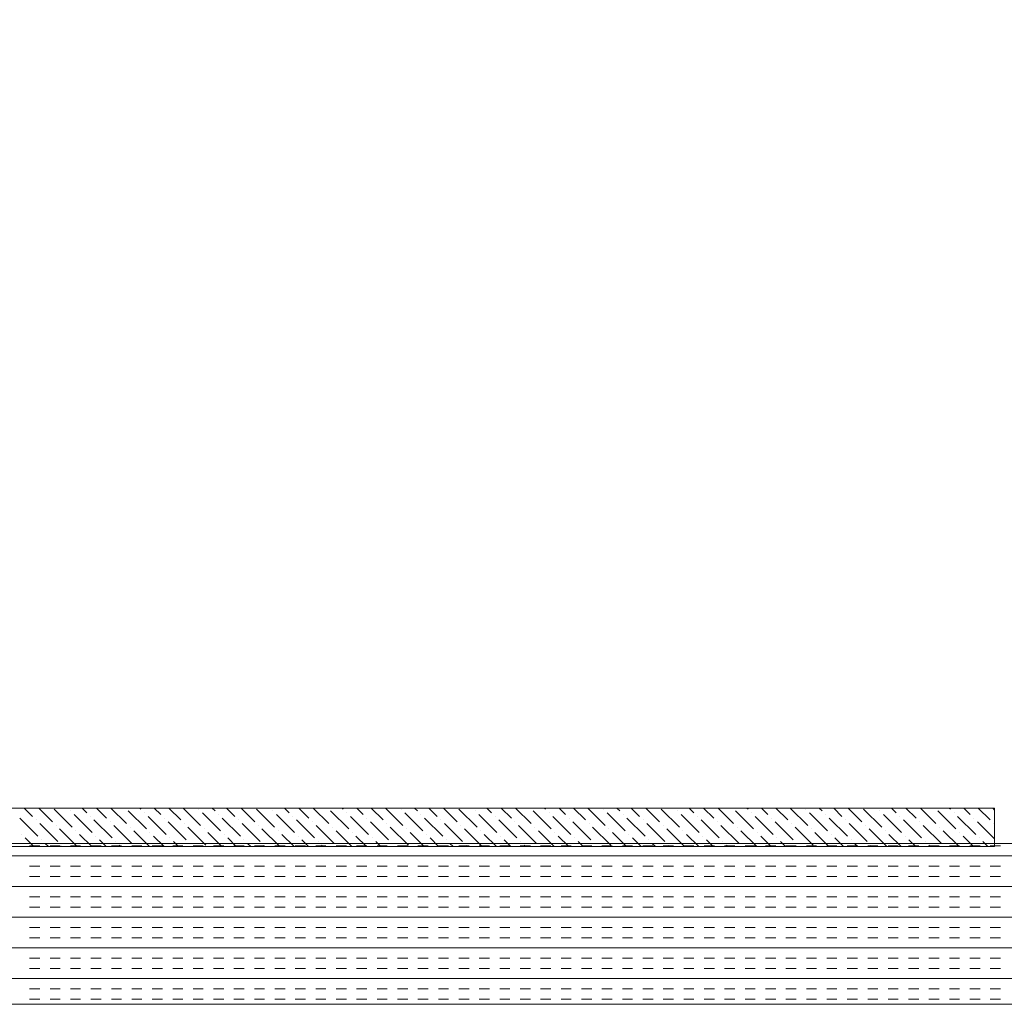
# Model space of a CAD drawing. Extents: x 3940905 to 4145695, y 925352 to 1109797.
# Tile 191 of 256: x 3955269 to 3955575, y 1100280 to 1100586. Entities that reach past the tile are written whole.
import ezdxf

# ---------------------------------------------------------------- set-up
doc = ezdxf.new("R2010")
doc.units = 0
doc.header["$LTSCALE"] = 750
doc.header["$MEASUREMENT"] = 0
doc.layers.add('CKD Equipments', color=252, linetype='CONTINUOUS', lineweight=0)

msp = doc.modelspace()

# ---------------------------------------------------------------- linework, layer by layer
at = {"layer": 'CKD Equipments'}
for p, q in [((3955002.57, 1100341.1), (3955571.57, 1100341.1)), ((3955571.57, 1100341.1), (3955571.57, 1100329.1)), ((3955587.57, 1100330.1), (3954987.57, 1100330.1)), ((3955571.57, 1100329.1), (3955002.57, 1100329.1)), ((3954987.57, 1100280.1), (3955587.57, 1100280.1))]:
    msp.add_line(p, q, dxfattribs=at)
at = {"layer": 'CKD Equipments', "color": 55, "linetype": 'Continuous'}
for p, q in [((3955270.12, 1100341.1), (3955272.7, 1100338.52)), ((3955274.61, 1100341.1), (3955278.88, 1100336.84)), ((3955279.44, 1100340.77), (3955285.05, 1100335.15)), ((3955284.49, 1100340.21), (3955284.49, 1100340.21)), ((3955288.08, 1100341.1), (3955289.54, 1100339.64)), ((3955292.57, 1100341.1), (3955295.71, 1100337.96)), ((3955297.06, 1100341.1), (3955301.89, 1100336.28)), ((3955302.45, 1100340.21), (3955308.06, 1100334.59)), ((3955306.04, 1100341.1), (3955306.38, 1100340.77)), ((3955307.5, 1100339.64), (3955307.5, 1100339.64)), ((3955310.53, 1100341.1), (3955312.55, 1100339.08)), ((3955315.02, 1100341.1), (3955318.73, 1100337.4)), ((3955319.51, 1100341.1), (3955324.9, 1100335.72)), ((3955324.34, 1100340.77), (3955324.34, 1100340.77)), ((3955325.46, 1100339.64), (3955331.07, 1100334.03)), ((3955328.49, 1100341.1), (3955329.39, 1100340.21)), ((3955332.98, 1100341.1), (3955335.56, 1100338.52)), ((3955337.47, 1100341.1), (3955341.74, 1100336.84)), ((3955342.3, 1100340.77), (3955347.91, 1100335.15)), ((3955347.35, 1100340.21), (3955347.35, 1100340.21)), ((3955350.94, 1100341.1), (3955352.4, 1100339.64)), ((3955355.43, 1100341.1), (3955358.58, 1100337.96)), ((3955359.92, 1100341.1), (3955364.75, 1100336.28)), ((3955365.31, 1100340.21), (3955370.92, 1100334.59)), ((3955368.9, 1100341.1), (3955369.24, 1100340.77)), ((3955370.36, 1100339.64), (3955370.36, 1100339.64)), ((3955373.39, 1100341.1), (3955375.41, 1100339.08)), ((3955377.88, 1100341.1), (3955381.59, 1100337.4)), ((3955382.37, 1100341.1), (3955387.76, 1100335.72)), ((3955387.2, 1100340.77), (3955387.2, 1100340.77)), ((3955388.32, 1100339.64), (3955393.94, 1100334.03)), ((3955391.35, 1100341.1), (3955392.25, 1100340.21)), ((3955395.84, 1100341.1), (3955398.43, 1100338.52)), ((3955400.33, 1100341.1), (3955404.6, 1100336.84)), ((3955405.16, 1100340.77), (3955410.77, 1100335.15)), ((3955410.21, 1100340.21), (3955410.21, 1100340.21)), ((3955413.8, 1100341.1), (3955415.26, 1100339.64)), ((3955418.29, 1100341.1), (3955421.44, 1100337.96)), ((3955422.78, 1100341.1), (3955427.61, 1100336.28)), ((3955428.17, 1100340.21), (3955433.79, 1100334.59)), ((3955431.76, 1100341.1), (3955432.1, 1100340.77)), ((3955433.22, 1100339.64), (3955433.22, 1100339.64)), ((3955436.25, 1100341.1), (3955438.28, 1100339.08)), ((3955440.74, 1100341.1), (3955444.45, 1100337.4)), ((3955445.23, 1100341.1), (3955450.62, 1100335.72)), ((3955450.06, 1100340.77), (3955450.06, 1100340.77)), ((3955451.18, 1100339.64), (3955456.8, 1100334.03)), ((3955454.21, 1100341.1), (3955455.11, 1100340.21)), ((3955458.7, 1100341.1), (3955461.29, 1100338.52)), ((3955463.2, 1100341.1), (3955467.46, 1100336.84)), ((3955468.02, 1100340.77), (3955473.64, 1100335.15)), ((3955473.07, 1100340.21), (3955473.07, 1100340.21)), ((3955476.67, 1100341.1), (3955478.13, 1100339.64)), ((3955481.16, 1100341.1), (3955484.3, 1100337.96)), ((3955485.65, 1100341.1), (3955490.47, 1100336.28)), ((3955491.03, 1100340.21), (3955496.65, 1100334.59)), ((3955494.63, 1100341.1), (3955494.96, 1100340.77)), ((3955496.09, 1100339.64), (3955496.09, 1100339.64)), ((3955499.12, 1100341.1), (3955501.14, 1100339.08)), ((3955503.61, 1100341.1), (3955507.31, 1100337.4)), ((3955508.1, 1100341.1), (3955513.49, 1100335.72)), ((3955512.92, 1100340.77), (3955512.92, 1100340.77)), ((3955514.05, 1100339.64), (3955519.66, 1100334.03)), ((3955517.08, 1100341.1), (3955517.98, 1100340.21)), ((3955521.57, 1100341.1), (3955524.15, 1100338.52)), ((3955526.06, 1100341.1), (3955530.32, 1100336.84)), ((3955530.88, 1100340.77), (3955536.5, 1100335.15)), ((3955535.94, 1100340.21), (3955535.94, 1100340.21)), ((3955539.53, 1100341.1), (3955540.99, 1100339.64)), ((3955544.02, 1100341.1), (3955547.16, 1100337.96)), ((3955548.51, 1100341.1), (3955553.34, 1100336.28)), ((3955553.9, 1100340.21), (3955559.51, 1100334.59)), ((3955557.49, 1100341.1), (3955557.83, 1100340.77)), ((3955558.95, 1100339.64), (3955558.95, 1100339.64)), ((3955561.98, 1100341.1), (3955564, 1100339.08)), ((3955566.47, 1100341.1), (3955570.17, 1100337.4)), ((3955570.96, 1100341.1), (3955571.57, 1100340.49)), ((3955268.77, 1100337.96), (3955274.39, 1100332.35)), ((3955273.82, 1100337.4), (3955273.82, 1100337.4)), ((3955274.95, 1100336.28), (3955280.56, 1100330.66)), ((3955285.61, 1100339.08), (3955291.22, 1100333.47)), ((3955290.66, 1100338.52), (3955290.66, 1100338.52)), ((3955291.79, 1100337.4), (3955297.4, 1100331.79)), ((3955296.84, 1100336.84), (3955296.84, 1100336.84)), ((3955308.62, 1100338.52), (3955314.24, 1100332.91)), ((3955313.67, 1100337.96), (3955313.67, 1100337.96)), ((3955314.8, 1100336.84), (3955320.41, 1100331.23)), ((3955319.85, 1100336.28), (3955319.85, 1100336.28)), ((3955330.51, 1100339.08), (3955330.51, 1100339.08)), ((3955331.64, 1100337.96), (3955337.25, 1100332.35)), ((3955336.69, 1100337.4), (3955336.69, 1100337.4)), ((3955337.81, 1100336.28), (3955343.42, 1100330.66)), ((3955348.47, 1100339.08), (3955354.09, 1100333.47)), ((3955353.52, 1100338.52), (3955353.52, 1100338.52)), ((3955354.65, 1100337.4), (3955360.26, 1100331.79)), ((3955359.7, 1100336.84), (3955359.7, 1100336.84)), ((3955371.49, 1100338.52), (3955377.1, 1100332.91)), ((3955376.54, 1100337.96), (3955376.54, 1100337.96)), ((3955377.66, 1100336.84), (3955383.27, 1100331.23)), ((3955382.71, 1100336.28), (3955382.71, 1100336.28)), ((3955393.37, 1100339.08), (3955393.37, 1100339.08)), ((3955394.5, 1100337.96), (3955400.11, 1100332.35)), ((3955399.55, 1100337.4), (3955399.55, 1100337.4)), ((3955400.67, 1100336.28), (3955406.28, 1100330.66)), ((3955411.33, 1100339.08), (3955416.95, 1100333.47)), ((3955416.39, 1100338.52), (3955416.39, 1100338.52)), ((3955417.51, 1100337.4), (3955423.12, 1100331.79)), ((3955422.56, 1100336.84), (3955422.56, 1100336.84)), ((3955434.35, 1100338.52), (3955439.96, 1100332.91)), ((3955439.4, 1100337.96), (3955439.4, 1100337.96)), ((3955440.52, 1100336.84), (3955446.13, 1100331.23)), ((3955445.57, 1100336.28), (3955445.57, 1100336.28)), ((3955456.24, 1100339.08), (3955456.24, 1100339.08)), ((3955457.36, 1100337.96), (3955462.97, 1100332.35)), ((3955462.41, 1100337.4), (3955462.41, 1100337.4)), ((3955463.53, 1100336.28), (3955469.15, 1100330.66)), ((3955474.2, 1100339.08), (3955479.81, 1100333.47)), ((3955479.25, 1100338.52), (3955479.25, 1100338.52)), ((3955480.37, 1100337.4), (3955485.98, 1100331.79)), ((3955485.42, 1100336.84), (3955485.42, 1100336.84)), ((3955497.21, 1100338.52), (3955502.82, 1100332.91)), ((3955502.26, 1100337.96), (3955502.26, 1100337.96)), ((3955503.38, 1100336.84), (3955509, 1100331.23)), ((3955508.43, 1100336.28), (3955508.43, 1100336.28)), ((3955519.1, 1100339.08), (3955519.1, 1100339.08)), ((3955520.22, 1100337.96), (3955525.83, 1100332.35)), ((3955525.27, 1100337.4), (3955525.27, 1100337.4)), ((3955526.39, 1100336.28), (3955532.01, 1100330.66)), ((3955537.06, 1100339.08), (3955542.67, 1100333.47)), ((3955542.11, 1100338.52), (3955542.11, 1100338.52)), ((3955543.23, 1100337.4), (3955548.85, 1100331.79)), ((3955548.28, 1100336.84), (3955548.28, 1100336.84)), ((3955560.07, 1100338.52), (3955565.68, 1100332.91)), ((3955565.12, 1100337.96), (3955565.12, 1100337.96)), ((3955566.24, 1100336.84), (3955571.57, 1100331.51)), ((3955571.3, 1100336.28), (3955571.3, 1100336.28)), ((3955280, 1100335.72), (3955280, 1100335.72)), ((3955281.12, 1100334.59), (3955286.61, 1100329.1)), ((3955286.17, 1100334.03), (3955286.17, 1100334.03)), ((3955297.96, 1100335.72), (3955303.57, 1100330.1)), ((3955303.01, 1100335.15), (3955303.01, 1100335.15)), ((3955304.13, 1100334.03), (3955309.06, 1100329.1)), ((3955309.18, 1100333.47), (3955309.18, 1100333.47)), ((3955320.97, 1100335.15), (3955326.58, 1100329.54)), ((3955326.02, 1100334.59), (3955326.02, 1100334.59)), ((3955327.15, 1100333.47), (3955331.51, 1100329.1)), ((3955342.86, 1100335.72), (3955342.86, 1100335.72)), ((3955343.98, 1100334.59), (3955349.47, 1100329.1)), ((3955349.03, 1100334.03), (3955349.03, 1100334.03)), ((3955360.82, 1100335.72), (3955366.43, 1100330.1)), ((3955365.87, 1100335.15), (3955365.87, 1100335.15)), ((3955366.99, 1100334.03), (3955371.92, 1100329.1)), ((3955372.05, 1100333.47), (3955372.05, 1100333.47)), ((3955383.83, 1100335.15), (3955389.45, 1100329.54)), ((3955388.88, 1100334.59), (3955388.88, 1100334.59)), ((3955390.01, 1100333.47), (3955394.37, 1100329.1)), ((3955405.72, 1100335.72), (3955405.72, 1100335.72)), ((3955406.84, 1100334.59), (3955412.33, 1100329.1)), ((3955411.9, 1100334.03), (3955411.9, 1100334.03)), ((3955423.68, 1100335.72), (3955429.3, 1100330.1)), ((3955428.73, 1100335.15), (3955428.73, 1100335.15)), ((3955429.86, 1100334.03), (3955434.78, 1100329.1)), ((3955434.91, 1100333.47), (3955434.91, 1100333.47)), ((3955446.69, 1100335.15), (3955452.31, 1100329.54)), ((3955451.75, 1100334.59), (3955451.75, 1100334.59)), ((3955452.87, 1100333.47), (3955457.23, 1100329.1)), ((3955468.58, 1100335.72), (3955468.58, 1100335.72)), ((3955469.71, 1100334.59), (3955475.2, 1100329.1)), ((3955474.76, 1100334.03), (3955474.76, 1100334.03)), ((3955486.54, 1100335.72), (3955492.16, 1100330.1)), ((3955491.6, 1100335.15), (3955491.6, 1100335.15)), ((3955492.72, 1100334.03), (3955497.65, 1100329.1)), ((3955497.77, 1100333.47), (3955497.77, 1100333.47)), ((3955509.56, 1100335.15), (3955515.17, 1100329.54)), ((3955514.61, 1100334.59), (3955514.61, 1100334.59)), ((3955515.73, 1100333.47), (3955520.1, 1100329.1)), ((3955531.45, 1100335.72), (3955531.45, 1100335.72)), ((3955532.57, 1100334.59), (3955538.06, 1100329.1)), ((3955537.62, 1100334.03), (3955537.62, 1100334.03)), ((3955549.41, 1100335.72), (3955555.02, 1100330.1)), ((3955554.46, 1100335.15), (3955554.46, 1100335.15)), ((3955555.58, 1100334.03), (3955560.51, 1100329.1)), ((3955560.63, 1100333.47), (3955560.63, 1100333.47)), ((3955269.33, 1100332.91), (3955269.33, 1100332.91)), ((3955270.46, 1100331.79), (3955273.14, 1100329.1)), ((3955275.51, 1100331.23), (3955275.51, 1100331.23)), ((3955276.63, 1100330.1), (3955277.63, 1100329.1)), ((3955287.3, 1100332.91), (3955291.1, 1100329.1)), ((3955292.35, 1100332.35), (3955292.35, 1100332.35)), ((3955293.47, 1100331.23), (3955295.59, 1100329.1)), ((3955298.52, 1100330.66), (3955298.52, 1100330.66)), ((3955310.31, 1100332.35), (3955313.55, 1100329.1)), ((3955315.36, 1100331.79), (3955315.36, 1100331.79)), ((3955316.48, 1100330.66), (3955318.04, 1100329.1)), ((3955321.53, 1100330.1), (3955321.53, 1100330.1)), ((3955332.2, 1100332.91), (3955332.2, 1100332.91)), ((3955333.32, 1100331.79), (3955336, 1100329.1)), ((3955338.37, 1100331.23), (3955338.37, 1100331.23)), ((3955339.49, 1100330.1), (3955340.49, 1100329.1)), ((3955350.16, 1100332.91), (3955353.96, 1100329.1)), ((3955355.21, 1100332.35), (3955355.21, 1100332.35)), ((3955356.33, 1100331.23), (3955358.45, 1100329.1)), ((3955361.38, 1100330.66), (3955361.38, 1100330.66)), ((3955373.17, 1100332.35), (3955376.41, 1100329.1)), ((3955378.22, 1100331.79), (3955378.22, 1100331.79)), ((3955379.34, 1100330.66), (3955380.9, 1100329.1)), ((3955384.39, 1100330.1), (3955384.39, 1100330.1)), ((3955395.06, 1100332.91), (3955395.06, 1100332.91)), ((3955396.18, 1100331.79), (3955398.86, 1100329.1)), ((3955401.23, 1100331.23), (3955401.23, 1100331.23)), ((3955402.35, 1100330.1), (3955403.35, 1100329.1)), ((3955413.02, 1100332.91), (3955416.82, 1100329.1)), ((3955418.07, 1100332.35), (3955418.07, 1100332.35)), ((3955419.19, 1100331.23), (3955421.31, 1100329.1)), ((3955424.24, 1100330.66), (3955424.24, 1100330.66)), ((3955436.03, 1100332.35), (3955439.27, 1100329.1)), ((3955441.08, 1100331.79), (3955441.08, 1100331.79)), ((3955442.2, 1100330.66), (3955443.76, 1100329.1)), ((3955447.26, 1100330.1), (3955447.26, 1100330.1)), ((3955457.92, 1100332.91), (3955457.92, 1100332.91)), ((3955459.04, 1100331.79), (3955461.72, 1100329.1)), ((3955464.09, 1100331.23), (3955464.09, 1100331.23)), ((3955465.22, 1100330.1), (3955466.21, 1100329.1)), ((3955475.88, 1100332.91), (3955479.69, 1100329.1)), ((3955480.93, 1100332.35), (3955480.93, 1100332.35)), ((3955482.05, 1100331.23), (3955484.18, 1100329.1)), ((3955487.11, 1100330.66), (3955487.11, 1100330.66)), ((3955498.89, 1100332.35), (3955502.14, 1100329.1)), ((3955503.94, 1100331.79), (3955503.94, 1100331.79)), ((3955505.07, 1100330.66), (3955506.63, 1100329.1)), ((3955510.12, 1100330.1), (3955510.12, 1100330.1)), ((3955520.78, 1100332.91), (3955520.78, 1100332.91)), ((3955521.9, 1100331.79), (3955524.59, 1100329.1)), ((3955526.96, 1100331.23), (3955526.96, 1100331.23)), ((3955528.08, 1100330.1), (3955529.08, 1100329.1)), ((3955538.74, 1100332.91), (3955542.55, 1100329.1)), ((3955543.79, 1100332.35), (3955543.79, 1100332.35)), ((3955544.92, 1100331.23), (3955547.04, 1100329.1)), ((3955549.97, 1100330.66), (3955549.97, 1100330.66)), ((3955561.75, 1100332.35), (3955565, 1100329.1)), ((3955566.81, 1100331.79), (3955566.81, 1100331.79)), ((3955567.93, 1100330.66), (3955569.49, 1100329.1)), ((3955281.68, 1100329.54), (3955281.68, 1100329.54)), ((3955299.64, 1100329.54), (3955300.08, 1100329.1)), ((3955344.54, 1100329.54), (3955344.54, 1100329.54)), ((3955362.5, 1100329.54), (3955362.94, 1100329.1)), ((3955407.41, 1100329.54), (3955407.41, 1100329.54)), ((3955425.37, 1100329.54), (3955425.8, 1100329.1)), ((3955470.27, 1100329.54), (3955470.27, 1100329.54)), ((3955488.23, 1100329.54), (3955488.67, 1100329.1)), ((3955533.13, 1100329.54), (3955533.13, 1100329.54)), ((3955551.09, 1100329.54), (3955551.53, 1100329.1))]:
    msp.add_line(p, q, dxfattribs=at)
at = {"layer": 'CKD Equipments', "color": 4, "linetype": 'Continuous'}
for p, q in [((3955274.95, 1100329.38), (3955271.78, 1100329.38)), ((3955281.3, 1100329.38), (3955278.13, 1100329.38)), ((3955287.65, 1100329.38), (3955284.48, 1100329.38)), ((3955294, 1100329.38), (3955290.83, 1100329.38)), ((3955300.35, 1100329.38), (3955297.18, 1100329.38)), ((3955306.7, 1100329.38), (3955303.53, 1100329.38)), ((3955313.05, 1100329.38), (3955309.88, 1100329.38)), ((3955319.4, 1100329.38), (3955316.23, 1100329.38)), ((3955325.75, 1100329.38), (3955322.58, 1100329.38)), ((3955332.1, 1100329.38), (3955328.93, 1100329.38)), ((3955338.45, 1100329.38), (3955335.28, 1100329.38)), ((3955344.8, 1100329.38), (3955341.63, 1100329.38)), ((3955351.15, 1100329.38), (3955347.98, 1100329.38)), ((3955357.5, 1100329.38), (3955354.33, 1100329.38)), ((3955363.85, 1100329.38), (3955360.68, 1100329.38)), ((3955370.2, 1100329.38), (3955367.03, 1100329.38)), ((3955376.55, 1100329.38), (3955373.38, 1100329.38)), ((3955382.9, 1100329.38), (3955379.73, 1100329.38)), ((3955389.25, 1100329.38), (3955386.08, 1100329.38)), ((3955395.6, 1100329.38), (3955392.43, 1100329.38)), ((3955401.95, 1100329.38), (3955398.78, 1100329.38)), ((3955408.3, 1100329.38), (3955405.13, 1100329.38)), ((3955414.65, 1100329.38), (3955411.48, 1100329.38)), ((3955421, 1100329.38), (3955417.83, 1100329.38)), ((3955427.35, 1100329.38), (3955424.18, 1100329.38)), ((3955433.7, 1100329.38), (3955430.53, 1100329.38)), ((3955440.05, 1100329.38), (3955436.88, 1100329.38)), ((3955446.4, 1100329.38), (3955443.23, 1100329.38)), ((3955452.75, 1100329.38), (3955449.58, 1100329.38)), ((3955459.1, 1100329.38), (3955455.93, 1100329.38)), ((3955465.45, 1100329.38), (3955462.28, 1100329.38)), ((3955471.8, 1100329.38), (3955468.63, 1100329.38)), ((3955478.15, 1100329.38), (3955474.98, 1100329.38)), ((3955484.5, 1100329.38), (3955481.33, 1100329.38)), ((3955490.85, 1100329.38), (3955487.68, 1100329.38)), ((3955497.2, 1100329.38), (3955494.03, 1100329.38)), ((3955503.55, 1100329.38), (3955500.38, 1100329.38)), ((3955509.9, 1100329.38), (3955506.73, 1100329.38)), ((3955516.25, 1100329.38), (3955513.08, 1100329.38)), ((3955522.6, 1100329.38), (3955519.43, 1100329.38)), ((3955528.95, 1100329.38), (3955525.78, 1100329.38)), ((3955535.3, 1100329.38), (3955532.13, 1100329.38)), ((3955541.65, 1100329.38), (3955538.48, 1100329.38)), ((3955548, 1100329.38), (3955544.83, 1100329.38)), ((3955554.35, 1100329.38), (3955551.18, 1100329.38)), ((3955560.7, 1100329.38), (3955557.53, 1100329.38)), ((3955567.05, 1100329.38), (3955563.88, 1100329.38)), ((3955573.4, 1100329.38), (3955570.23, 1100329.38)), ((3955587.57, 1100326.2), (3954987.57, 1100326.2)), ((3955274.95, 1100323.03), (3955271.78, 1100323.03)), ((3955281.3, 1100323.03), (3955278.13, 1100323.03)), ((3955287.65, 1100323.03), (3955284.48, 1100323.03)), ((3955294, 1100323.03), (3955290.83, 1100323.03)), ((3955300.35, 1100323.03), (3955297.18, 1100323.03)), ((3955306.7, 1100323.03), (3955303.53, 1100323.03)), ((3955313.05, 1100323.03), (3955309.88, 1100323.03)), ((3955319.4, 1100323.03), (3955316.23, 1100323.03)), ((3955325.75, 1100323.03), (3955322.58, 1100323.03)), ((3955332.1, 1100323.03), (3955328.93, 1100323.03)), ((3955338.45, 1100323.03), (3955335.28, 1100323.03)), ((3955344.8, 1100323.03), (3955341.63, 1100323.03)), ((3955351.15, 1100323.03), (3955347.98, 1100323.03)), ((3955357.5, 1100323.03), (3955354.33, 1100323.03)), ((3955363.85, 1100323.03), (3955360.68, 1100323.03)), ((3955370.2, 1100323.03), (3955367.03, 1100323.03)), ((3955376.55, 1100323.03), (3955373.38, 1100323.03)), ((3955382.9, 1100323.03), (3955379.73, 1100323.03)), ((3955389.25, 1100323.03), (3955386.08, 1100323.03)), ((3955395.6, 1100323.03), (3955392.43, 1100323.03)), ((3955401.95, 1100323.03), (3955398.78, 1100323.03)), ((3955408.3, 1100323.03), (3955405.13, 1100323.03)), ((3955414.65, 1100323.03), (3955411.48, 1100323.03)), ((3955421, 1100323.03), (3955417.83, 1100323.03)), ((3955427.35, 1100323.03), (3955424.18, 1100323.03)), ((3955433.7, 1100323.03), (3955430.53, 1100323.03)), ((3955440.05, 1100323.03), (3955436.88, 1100323.03)), ((3955446.4, 1100323.03), (3955443.23, 1100323.03)), ((3955452.75, 1100323.03), (3955449.58, 1100323.03)), ((3955459.1, 1100323.03), (3955455.93, 1100323.03)), ((3955465.45, 1100323.03), (3955462.28, 1100323.03)), ((3955471.8, 1100323.03), (3955468.63, 1100323.03)), ((3955478.15, 1100323.03), (3955474.98, 1100323.03)), ((3955484.5, 1100323.03), (3955481.33, 1100323.03)), ((3955490.85, 1100323.03), (3955487.68, 1100323.03)), ((3955497.2, 1100323.03), (3955494.03, 1100323.03)), ((3955503.55, 1100323.03), (3955500.38, 1100323.03)), ((3955509.9, 1100323.03), (3955506.73, 1100323.03)), ((3955516.25, 1100323.03), (3955513.08, 1100323.03)), ((3955522.6, 1100323.03), (3955519.43, 1100323.03)), ((3955528.95, 1100323.03), (3955525.78, 1100323.03)), ((3955535.3, 1100323.03), (3955532.13, 1100323.03)), ((3955541.65, 1100323.03), (3955538.48, 1100323.03)), ((3955548, 1100323.03), (3955544.83, 1100323.03)), ((3955554.35, 1100323.03), (3955551.18, 1100323.03)), ((3955560.7, 1100323.03), (3955557.53, 1100323.03)), ((3955567.05, 1100323.03), (3955563.88, 1100323.03)), ((3955573.4, 1100323.03), (3955570.23, 1100323.03)), ((3955274.95, 1100319.85), (3955271.78, 1100319.85)), ((3955281.3, 1100319.85), (3955278.13, 1100319.85)), ((3955287.65, 1100319.85), (3955284.48, 1100319.85)), ((3955294, 1100319.85), (3955290.83, 1100319.85)), ((3955300.35, 1100319.85), (3955297.18, 1100319.85)), ((3955306.7, 1100319.85), (3955303.53, 1100319.85)), ((3955313.05, 1100319.85), (3955309.88, 1100319.85)), ((3955319.4, 1100319.85), (3955316.23, 1100319.85)), ((3955325.75, 1100319.85), (3955322.58, 1100319.85)), ((3955332.1, 1100319.85), (3955328.93, 1100319.85)), ((3955338.45, 1100319.85), (3955335.28, 1100319.85)), ((3955344.8, 1100319.85), (3955341.63, 1100319.85)), ((3955351.15, 1100319.85), (3955347.98, 1100319.85)), ((3955357.5, 1100319.85), (3955354.33, 1100319.85)), ((3955363.85, 1100319.85), (3955360.68, 1100319.85)), ((3955370.2, 1100319.85), (3955367.03, 1100319.85)), ((3955376.55, 1100319.85), (3955373.38, 1100319.85)), ((3955382.9, 1100319.85), (3955379.73, 1100319.85)), ((3955389.25, 1100319.85), (3955386.08, 1100319.85)), ((3955395.6, 1100319.85), (3955392.43, 1100319.85)), ((3955401.95, 1100319.85), (3955398.78, 1100319.85)), ((3955408.3, 1100319.85), (3955405.13, 1100319.85)), ((3955414.65, 1100319.85), (3955411.48, 1100319.85)), ((3955421, 1100319.85), (3955417.83, 1100319.85)), ((3955427.35, 1100319.85), (3955424.18, 1100319.85)), ((3955433.7, 1100319.85), (3955430.53, 1100319.85)), ((3955440.05, 1100319.85), (3955436.88, 1100319.85)), ((3955446.4, 1100319.85), (3955443.23, 1100319.85)), ((3955452.75, 1100319.85), (3955449.58, 1100319.85)), ((3955459.1, 1100319.85), (3955455.93, 1100319.85)), ((3955465.45, 1100319.85), (3955462.28, 1100319.85)), ((3955471.8, 1100319.85), (3955468.63, 1100319.85)), ((3955478.15, 1100319.85), (3955474.98, 1100319.85)), ((3955484.5, 1100319.85), (3955481.33, 1100319.85)), ((3955490.85, 1100319.85), (3955487.68, 1100319.85)), ((3955497.2, 1100319.85), (3955494.03, 1100319.85)), ((3955503.55, 1100319.85), (3955500.38, 1100319.85)), ((3955509.9, 1100319.85), (3955506.73, 1100319.85)), ((3955516.25, 1100319.85), (3955513.08, 1100319.85)), ((3955522.6, 1100319.85), (3955519.43, 1100319.85)), ((3955528.95, 1100319.85), (3955525.78, 1100319.85)), ((3955535.3, 1100319.85), (3955532.13, 1100319.85)), ((3955541.65, 1100319.85), (3955538.48, 1100319.85)), ((3955548, 1100319.85), (3955544.83, 1100319.85)), ((3955554.35, 1100319.85), (3955551.18, 1100319.85)), ((3955560.7, 1100319.85), (3955557.53, 1100319.85)), ((3955567.05, 1100319.85), (3955563.88, 1100319.85)), ((3955573.4, 1100319.85), (3955570.23, 1100319.85)), ((3955587.57, 1100316.68), (3954987.57, 1100316.68)), ((3955274.95, 1100313.5), (3955271.78, 1100313.5)), ((3955281.3, 1100313.5), (3955278.13, 1100313.5)), ((3955287.65, 1100313.5), (3955284.48, 1100313.5)), ((3955294, 1100313.5), (3955290.83, 1100313.5)), ((3955300.35, 1100313.5), (3955297.18, 1100313.5)), ((3955306.7, 1100313.5), (3955303.53, 1100313.5)), ((3955313.05, 1100313.5), (3955309.88, 1100313.5)), ((3955319.4, 1100313.5), (3955316.23, 1100313.5)), ((3955325.75, 1100313.5), (3955322.58, 1100313.5)), ((3955332.1, 1100313.5), (3955328.93, 1100313.5)), ((3955338.45, 1100313.5), (3955335.28, 1100313.5)), ((3955344.8, 1100313.5), (3955341.63, 1100313.5)), ((3955351.15, 1100313.5), (3955347.98, 1100313.5)), ((3955357.5, 1100313.5), (3955354.33, 1100313.5)), ((3955363.85, 1100313.5), (3955360.68, 1100313.5)), ((3955370.2, 1100313.5), (3955367.03, 1100313.5)), ((3955376.55, 1100313.5), (3955373.38, 1100313.5)), ((3955382.9, 1100313.5), (3955379.73, 1100313.5)), ((3955389.25, 1100313.5), (3955386.08, 1100313.5)), ((3955395.6, 1100313.5), (3955392.43, 1100313.5)), ((3955401.95, 1100313.5), (3955398.78, 1100313.5)), ((3955408.3, 1100313.5), (3955405.13, 1100313.5)), ((3955414.65, 1100313.5), (3955411.48, 1100313.5)), ((3955421, 1100313.5), (3955417.83, 1100313.5)), ((3955427.35, 1100313.5), (3955424.18, 1100313.5)), ((3955433.7, 1100313.5), (3955430.53, 1100313.5)), ((3955440.05, 1100313.5), (3955436.88, 1100313.5)), ((3955446.4, 1100313.5), (3955443.23, 1100313.5)), ((3955452.75, 1100313.5), (3955449.58, 1100313.5)), ((3955459.1, 1100313.5), (3955455.93, 1100313.5)), ((3955465.45, 1100313.5), (3955462.28, 1100313.5)), ((3955471.8, 1100313.5), (3955468.63, 1100313.5)), ((3955478.15, 1100313.5), (3955474.98, 1100313.5)), ((3955484.5, 1100313.5), (3955481.33, 1100313.5)), ((3955490.85, 1100313.5), (3955487.68, 1100313.5)), ((3955497.2, 1100313.5), (3955494.03, 1100313.5)), ((3955503.55, 1100313.5), (3955500.38, 1100313.5)), ((3955509.9, 1100313.5), (3955506.73, 1100313.5)), ((3955516.25, 1100313.5), (3955513.08, 1100313.5)), ((3955522.6, 1100313.5), (3955519.43, 1100313.5)), ((3955528.95, 1100313.5), (3955525.78, 1100313.5)), ((3955535.3, 1100313.5), (3955532.13, 1100313.5)), ((3955541.65, 1100313.5), (3955538.48, 1100313.5)), ((3955548, 1100313.5), (3955544.83, 1100313.5)), ((3955554.35, 1100313.5), (3955551.18, 1100313.5)), ((3955560.7, 1100313.5), (3955557.53, 1100313.5)), ((3955567.05, 1100313.5), (3955563.88, 1100313.5)), ((3955573.4, 1100313.5), (3955570.23, 1100313.5)), ((3955274.95, 1100310.33), (3955271.78, 1100310.33)), ((3955281.3, 1100310.33), (3955278.13, 1100310.33)), ((3955287.65, 1100310.33), (3955284.48, 1100310.33)), ((3955294, 1100310.33), (3955290.83, 1100310.33)), ((3955300.35, 1100310.33), (3955297.18, 1100310.33)), ((3955306.7, 1100310.33), (3955303.53, 1100310.33)), ((3955313.05, 1100310.33), (3955309.88, 1100310.33)), ((3955319.4, 1100310.33), (3955316.23, 1100310.33)), ((3955325.75, 1100310.33), (3955322.58, 1100310.33)), ((3955332.1, 1100310.33), (3955328.93, 1100310.33)), ((3955338.45, 1100310.33), (3955335.28, 1100310.33)), ((3955344.8, 1100310.33), (3955341.63, 1100310.33)), ((3955351.15, 1100310.33), (3955347.98, 1100310.33)), ((3955357.5, 1100310.33), (3955354.33, 1100310.33)), ((3955363.85, 1100310.33), (3955360.68, 1100310.33)), ((3955370.2, 1100310.33), (3955367.03, 1100310.33)), ((3955376.55, 1100310.33), (3955373.38, 1100310.33)), ((3955382.9, 1100310.33), (3955379.73, 1100310.33)), ((3955389.25, 1100310.33), (3955386.08, 1100310.33)), ((3955395.6, 1100310.33), (3955392.43, 1100310.33)), ((3955401.95, 1100310.33), (3955398.78, 1100310.33)), ((3955408.3, 1100310.33), (3955405.13, 1100310.33)), ((3955414.65, 1100310.33), (3955411.48, 1100310.33)), ((3955421, 1100310.33), (3955417.83, 1100310.33)), ((3955427.35, 1100310.33), (3955424.18, 1100310.33)), ((3955433.7, 1100310.33), (3955430.53, 1100310.33)), ((3955440.05, 1100310.33), (3955436.88, 1100310.33)), ((3955446.4, 1100310.33), (3955443.23, 1100310.33)), ((3955452.75, 1100310.33), (3955449.58, 1100310.33)), ((3955459.1, 1100310.33), (3955455.93, 1100310.33)), ((3955465.45, 1100310.33), (3955462.28, 1100310.33)), ((3955471.8, 1100310.33), (3955468.63, 1100310.33)), ((3955478.15, 1100310.33), (3955474.98, 1100310.33)), ((3955484.5, 1100310.33), (3955481.33, 1100310.33)), ((3955490.85, 1100310.33), (3955487.68, 1100310.33)), ((3955497.2, 1100310.33), (3955494.03, 1100310.33)), ((3955503.55, 1100310.33), (3955500.38, 1100310.33)), ((3955509.9, 1100310.33), (3955506.73, 1100310.33)), ((3955516.25, 1100310.33), (3955513.08, 1100310.33)), ((3955522.6, 1100310.33), (3955519.43, 1100310.33)), ((3955528.95, 1100310.33), (3955525.78, 1100310.33)), ((3955535.3, 1100310.33), (3955532.13, 1100310.33)), ((3955541.65, 1100310.33), (3955538.48, 1100310.33)), ((3955548, 1100310.33), (3955544.83, 1100310.33)), ((3955554.35, 1100310.33), (3955551.18, 1100310.33)), ((3955560.7, 1100310.33), (3955557.53, 1100310.33)), ((3955567.05, 1100310.33), (3955563.88, 1100310.33)), ((3955573.4, 1100310.33), (3955570.23, 1100310.33)), ((3955587.57, 1100307.15), (3954987.57, 1100307.15)), ((3955274.95, 1100303.98), (3955271.78, 1100303.98)), ((3955281.3, 1100303.98), (3955278.13, 1100303.98)), ((3955287.65, 1100303.98), (3955284.48, 1100303.98)), ((3955294, 1100303.98), (3955290.83, 1100303.98)), ((3955300.35, 1100303.98), (3955297.18, 1100303.98)), ((3955306.7, 1100303.98), (3955303.53, 1100303.98)), ((3955313.05, 1100303.98), (3955309.88, 1100303.98)), ((3955319.4, 1100303.98), (3955316.23, 1100303.98)), ((3955325.75, 1100303.98), (3955322.58, 1100303.98)), ((3955332.1, 1100303.98), (3955328.93, 1100303.98)), ((3955338.45, 1100303.98), (3955335.28, 1100303.98)), ((3955344.8, 1100303.98), (3955341.63, 1100303.98)), ((3955351.15, 1100303.98), (3955347.98, 1100303.98)), ((3955357.5, 1100303.98), (3955354.33, 1100303.98)), ((3955363.85, 1100303.98), (3955360.68, 1100303.98)), ((3955370.2, 1100303.98), (3955367.03, 1100303.98)), ((3955376.55, 1100303.98), (3955373.38, 1100303.98)), ((3955382.9, 1100303.98), (3955379.73, 1100303.98)), ((3955389.25, 1100303.98), (3955386.08, 1100303.98)), ((3955395.6, 1100303.98), (3955392.43, 1100303.98)), ((3955401.95, 1100303.98), (3955398.78, 1100303.98)), ((3955408.3, 1100303.98), (3955405.13, 1100303.98)), ((3955414.65, 1100303.98), (3955411.48, 1100303.98)), ((3955421, 1100303.98), (3955417.83, 1100303.98)), ((3955427.35, 1100303.98), (3955424.18, 1100303.98)), ((3955433.7, 1100303.98), (3955430.53, 1100303.98)), ((3955440.05, 1100303.98), (3955436.88, 1100303.98)), ((3955446.4, 1100303.98), (3955443.23, 1100303.98)), ((3955452.75, 1100303.98), (3955449.58, 1100303.98)), ((3955459.1, 1100303.98), (3955455.93, 1100303.98)), ((3955465.45, 1100303.98), (3955462.28, 1100303.98)), ((3955471.8, 1100303.98), (3955468.63, 1100303.98)), ((3955478.15, 1100303.98), (3955474.98, 1100303.98)), ((3955484.5, 1100303.98), (3955481.33, 1100303.98)), ((3955490.85, 1100303.98), (3955487.68, 1100303.98)), ((3955497.2, 1100303.98), (3955494.03, 1100303.98)), ((3955503.55, 1100303.98), (3955500.38, 1100303.98)), ((3955509.9, 1100303.98), (3955506.73, 1100303.98)), ((3955516.25, 1100303.98), (3955513.08, 1100303.98)), ((3955522.6, 1100303.98), (3955519.43, 1100303.98)), ((3955528.95, 1100303.98), (3955525.78, 1100303.98)), ((3955535.3, 1100303.98), (3955532.13, 1100303.98)), ((3955541.65, 1100303.98), (3955538.48, 1100303.98)), ((3955548, 1100303.98), (3955544.83, 1100303.98)), ((3955554.35, 1100303.98), (3955551.18, 1100303.98)), ((3955560.7, 1100303.98), (3955557.53, 1100303.98)), ((3955567.05, 1100303.98), (3955563.88, 1100303.98)), ((3955573.4, 1100303.98), (3955570.23, 1100303.98)), ((3955274.95, 1100300.8), (3955271.78, 1100300.8)), ((3955281.3, 1100300.8), (3955278.13, 1100300.8)), ((3955287.65, 1100300.8), (3955284.48, 1100300.8)), ((3955294, 1100300.8), (3955290.83, 1100300.8)), ((3955300.35, 1100300.8), (3955297.18, 1100300.8)), ((3955306.7, 1100300.8), (3955303.53, 1100300.8)), ((3955313.05, 1100300.8), (3955309.88, 1100300.8)), ((3955319.4, 1100300.8), (3955316.23, 1100300.8)), ((3955325.75, 1100300.8), (3955322.58, 1100300.8)), ((3955332.1, 1100300.8), (3955328.93, 1100300.8)), ((3955338.45, 1100300.8), (3955335.28, 1100300.8)), ((3955344.8, 1100300.8), (3955341.63, 1100300.8)), ((3955351.15, 1100300.8), (3955347.98, 1100300.8)), ((3955357.5, 1100300.8), (3955354.33, 1100300.8)), ((3955363.85, 1100300.8), (3955360.68, 1100300.8)), ((3955370.2, 1100300.8), (3955367.03, 1100300.8)), ((3955376.55, 1100300.8), (3955373.38, 1100300.8)), ((3955382.9, 1100300.8), (3955379.73, 1100300.8)), ((3955389.25, 1100300.8), (3955386.08, 1100300.8)), ((3955395.6, 1100300.8), (3955392.43, 1100300.8)), ((3955401.95, 1100300.8), (3955398.78, 1100300.8)), ((3955408.3, 1100300.8), (3955405.13, 1100300.8)), ((3955414.65, 1100300.8), (3955411.48, 1100300.8)), ((3955421, 1100300.8), (3955417.83, 1100300.8)), ((3955427.35, 1100300.8), (3955424.18, 1100300.8)), ((3955433.7, 1100300.8), (3955430.53, 1100300.8)), ((3955440.05, 1100300.8), (3955436.88, 1100300.8)), ((3955446.4, 1100300.8), (3955443.23, 1100300.8)), ((3955452.75, 1100300.8), (3955449.58, 1100300.8)), ((3955459.1, 1100300.8), (3955455.93, 1100300.8)), ((3955465.45, 1100300.8), (3955462.28, 1100300.8)), ((3955471.8, 1100300.8), (3955468.63, 1100300.8)), ((3955478.15, 1100300.8), (3955474.98, 1100300.8)), ((3955484.5, 1100300.8), (3955481.33, 1100300.8)), ((3955490.85, 1100300.8), (3955487.68, 1100300.8)), ((3955497.2, 1100300.8), (3955494.03, 1100300.8)), ((3955503.55, 1100300.8), (3955500.38, 1100300.8)), ((3955509.9, 1100300.8), (3955506.73, 1100300.8)), ((3955516.25, 1100300.8), (3955513.08, 1100300.8)), ((3955522.6, 1100300.8), (3955519.43, 1100300.8)), ((3955528.95, 1100300.8), (3955525.78, 1100300.8)), ((3955535.3, 1100300.8), (3955532.13, 1100300.8)), ((3955541.65, 1100300.8), (3955538.48, 1100300.8)), ((3955548, 1100300.8), (3955544.83, 1100300.8)), ((3955554.35, 1100300.8), (3955551.18, 1100300.8)), ((3955560.7, 1100300.8), (3955557.53, 1100300.8)), ((3955567.05, 1100300.8), (3955563.88, 1100300.8)), ((3955573.4, 1100300.8), (3955570.23, 1100300.8)), ((3955587.57, 1100297.63), (3954987.57, 1100297.63)), ((3955274.95, 1100294.45), (3955271.78, 1100294.45)), ((3955281.3, 1100294.45), (3955278.13, 1100294.45)), ((3955287.65, 1100294.45), (3955284.48, 1100294.45)), ((3955294, 1100294.45), (3955290.83, 1100294.45)), ((3955300.35, 1100294.45), (3955297.18, 1100294.45)), ((3955306.7, 1100294.45), (3955303.53, 1100294.45)), ((3955313.05, 1100294.45), (3955309.88, 1100294.45)), ((3955319.4, 1100294.45), (3955316.23, 1100294.45)), ((3955325.75, 1100294.45), (3955322.58, 1100294.45)), ((3955332.1, 1100294.45), (3955328.93, 1100294.45)), ((3955338.45, 1100294.45), (3955335.28, 1100294.45)), ((3955344.8, 1100294.45), (3955341.63, 1100294.45)), ((3955351.15, 1100294.45), (3955347.98, 1100294.45)), ((3955357.5, 1100294.45), (3955354.33, 1100294.45)), ((3955363.85, 1100294.45), (3955360.68, 1100294.45)), ((3955370.2, 1100294.45), (3955367.03, 1100294.45)), ((3955376.55, 1100294.45), (3955373.38, 1100294.45)), ((3955382.9, 1100294.45), (3955379.73, 1100294.45)), ((3955389.25, 1100294.45), (3955386.08, 1100294.45)), ((3955395.6, 1100294.45), (3955392.43, 1100294.45)), ((3955401.95, 1100294.45), (3955398.78, 1100294.45)), ((3955408.3, 1100294.45), (3955405.13, 1100294.45)), ((3955414.65, 1100294.45), (3955411.48, 1100294.45)), ((3955421, 1100294.45), (3955417.83, 1100294.45)), ((3955427.35, 1100294.45), (3955424.18, 1100294.45)), ((3955433.7, 1100294.45), (3955430.53, 1100294.45)), ((3955440.05, 1100294.45), (3955436.88, 1100294.45)), ((3955446.4, 1100294.45), (3955443.23, 1100294.45)), ((3955452.75, 1100294.45), (3955449.58, 1100294.45)), ((3955459.1, 1100294.45), (3955455.93, 1100294.45)), ((3955465.45, 1100294.45), (3955462.28, 1100294.45)), ((3955471.8, 1100294.45), (3955468.63, 1100294.45)), ((3955478.15, 1100294.45), (3955474.98, 1100294.45)), ((3955484.5, 1100294.45), (3955481.33, 1100294.45)), ((3955490.85, 1100294.45), (3955487.68, 1100294.45)), ((3955497.2, 1100294.45), (3955494.03, 1100294.45)), ((3955503.55, 1100294.45), (3955500.38, 1100294.45)), ((3955509.9, 1100294.45), (3955506.73, 1100294.45)), ((3955516.25, 1100294.45), (3955513.08, 1100294.45)), ((3955522.6, 1100294.45), (3955519.43, 1100294.45)), ((3955528.95, 1100294.45), (3955525.78, 1100294.45)), ((3955535.3, 1100294.45), (3955532.13, 1100294.45)), ((3955541.65, 1100294.45), (3955538.48, 1100294.45)), ((3955548, 1100294.45), (3955544.83, 1100294.45)), ((3955554.35, 1100294.45), (3955551.18, 1100294.45)), ((3955560.7, 1100294.45), (3955557.53, 1100294.45)), ((3955567.05, 1100294.45), (3955563.88, 1100294.45)), ((3955573.4, 1100294.45), (3955570.23, 1100294.45)), ((3955274.95, 1100291.28), (3955271.78, 1100291.28)), ((3955281.3, 1100291.28), (3955278.13, 1100291.28)), ((3955287.65, 1100291.28), (3955284.48, 1100291.28)), ((3955294, 1100291.28), (3955290.83, 1100291.28)), ((3955300.35, 1100291.28), (3955297.18, 1100291.28)), ((3955306.7, 1100291.28), (3955303.53, 1100291.28)), ((3955313.05, 1100291.28), (3955309.88, 1100291.28)), ((3955319.4, 1100291.28), (3955316.23, 1100291.28)), ((3955325.75, 1100291.28), (3955322.58, 1100291.28)), ((3955332.1, 1100291.28), (3955328.93, 1100291.28)), ((3955338.45, 1100291.28), (3955335.28, 1100291.28)), ((3955344.8, 1100291.28), (3955341.63, 1100291.28)), ((3955351.15, 1100291.28), (3955347.98, 1100291.28)), ((3955357.5, 1100291.28), (3955354.33, 1100291.28)), ((3955363.85, 1100291.28), (3955360.68, 1100291.28)), ((3955370.2, 1100291.28), (3955367.03, 1100291.28)), ((3955376.55, 1100291.28), (3955373.38, 1100291.28)), ((3955382.9, 1100291.28), (3955379.73, 1100291.28)), ((3955389.25, 1100291.28), (3955386.08, 1100291.28)), ((3955395.6, 1100291.28), (3955392.43, 1100291.28)), ((3955401.95, 1100291.28), (3955398.78, 1100291.28)), ((3955408.3, 1100291.28), (3955405.13, 1100291.28)), ((3955414.65, 1100291.28), (3955411.48, 1100291.28)), ((3955421, 1100291.28), (3955417.83, 1100291.28)), ((3955427.35, 1100291.28), (3955424.18, 1100291.28)), ((3955433.7, 1100291.28), (3955430.53, 1100291.28)), ((3955440.05, 1100291.28), (3955436.88, 1100291.28)), ((3955446.4, 1100291.28), (3955443.23, 1100291.28)), ((3955452.75, 1100291.28), (3955449.58, 1100291.28)), ((3955459.1, 1100291.28), (3955455.93, 1100291.28)), ((3955465.45, 1100291.28), (3955462.28, 1100291.28)), ((3955471.8, 1100291.28), (3955468.63, 1100291.28)), ((3955478.15, 1100291.28), (3955474.98, 1100291.28)), ((3955484.5, 1100291.28), (3955481.33, 1100291.28)), ((3955490.85, 1100291.28), (3955487.68, 1100291.28)), ((3955497.2, 1100291.28), (3955494.03, 1100291.28)), ((3955503.55, 1100291.28), (3955500.38, 1100291.28)), ((3955509.9, 1100291.28), (3955506.73, 1100291.28)), ((3955516.25, 1100291.28), (3955513.08, 1100291.28)), ((3955522.6, 1100291.28), (3955519.43, 1100291.28)), ((3955528.95, 1100291.28), (3955525.78, 1100291.28)), ((3955535.3, 1100291.28), (3955532.13, 1100291.28)), ((3955541.65, 1100291.28), (3955538.48, 1100291.28)), ((3955548, 1100291.28), (3955544.83, 1100291.28)), ((3955554.35, 1100291.28), (3955551.18, 1100291.28)), ((3955560.7, 1100291.28), (3955557.53, 1100291.28)), ((3955567.05, 1100291.28), (3955563.88, 1100291.28)), ((3955573.4, 1100291.28), (3955570.23, 1100291.28)), ((3955587.57, 1100288.1), (3954987.57, 1100288.1)), ((3955274.95, 1100284.93), (3955271.78, 1100284.93)), ((3955281.3, 1100284.93), (3955278.13, 1100284.93)), ((3955287.65, 1100284.93), (3955284.48, 1100284.93)), ((3955294, 1100284.93), (3955290.83, 1100284.93)), ((3955300.35, 1100284.93), (3955297.18, 1100284.93)), ((3955306.7, 1100284.93), (3955303.53, 1100284.93)), ((3955313.05, 1100284.93), (3955309.88, 1100284.93)), ((3955319.4, 1100284.93), (3955316.23, 1100284.93)), ((3955325.75, 1100284.93), (3955322.58, 1100284.93)), ((3955332.1, 1100284.93), (3955328.93, 1100284.93)), ((3955338.45, 1100284.93), (3955335.28, 1100284.93)), ((3955344.8, 1100284.93), (3955341.63, 1100284.93)), ((3955351.15, 1100284.93), (3955347.98, 1100284.93)), ((3955357.5, 1100284.93), (3955354.33, 1100284.93)), ((3955363.85, 1100284.93), (3955360.68, 1100284.93)), ((3955370.2, 1100284.93), (3955367.03, 1100284.93)), ((3955376.55, 1100284.93), (3955373.38, 1100284.93)), ((3955382.9, 1100284.93), (3955379.73, 1100284.93)), ((3955389.25, 1100284.93), (3955386.08, 1100284.93)), ((3955395.6, 1100284.93), (3955392.43, 1100284.93)), ((3955401.95, 1100284.93), (3955398.78, 1100284.93)), ((3955408.3, 1100284.93), (3955405.13, 1100284.93)), ((3955414.65, 1100284.93), (3955411.48, 1100284.93)), ((3955421, 1100284.93), (3955417.83, 1100284.93)), ((3955427.35, 1100284.93), (3955424.18, 1100284.93)), ((3955433.7, 1100284.93), (3955430.53, 1100284.93)), ((3955440.05, 1100284.93), (3955436.88, 1100284.93)), ((3955446.4, 1100284.93), (3955443.23, 1100284.93)), ((3955452.75, 1100284.93), (3955449.58, 1100284.93)), ((3955459.1, 1100284.93), (3955455.93, 1100284.93)), ((3955465.45, 1100284.93), (3955462.28, 1100284.93)), ((3955471.8, 1100284.93), (3955468.63, 1100284.93)), ((3955478.15, 1100284.93), (3955474.98, 1100284.93)), ((3955484.5, 1100284.93), (3955481.33, 1100284.93)), ((3955490.85, 1100284.93), (3955487.68, 1100284.93)), ((3955497.2, 1100284.93), (3955494.03, 1100284.93)), ((3955503.55, 1100284.93), (3955500.38, 1100284.93)), ((3955509.9, 1100284.93), (3955506.73, 1100284.93)), ((3955516.25, 1100284.93), (3955513.08, 1100284.93)), ((3955522.6, 1100284.93), (3955519.43, 1100284.93)), ((3955528.95, 1100284.93), (3955525.78, 1100284.93)), ((3955535.3, 1100284.93), (3955532.13, 1100284.93)), ((3955541.65, 1100284.93), (3955538.48, 1100284.93)), ((3955548, 1100284.93), (3955544.83, 1100284.93)), ((3955554.35, 1100284.93), (3955551.18, 1100284.93)), ((3955560.7, 1100284.93), (3955557.53, 1100284.93)), ((3955567.05, 1100284.93), (3955563.88, 1100284.93)), ((3955573.4, 1100284.93), (3955570.23, 1100284.93)), ((3955274.95, 1100281.75), (3955271.78, 1100281.75)), ((3955281.3, 1100281.75), (3955278.13, 1100281.75)), ((3955287.65, 1100281.75), (3955284.48, 1100281.75)), ((3955294, 1100281.75), (3955290.83, 1100281.75)), ((3955300.35, 1100281.75), (3955297.18, 1100281.75)), ((3955306.7, 1100281.75), (3955303.53, 1100281.75)), ((3955313.05, 1100281.75), (3955309.88, 1100281.75)), ((3955319.4, 1100281.75), (3955316.23, 1100281.75)), ((3955325.75, 1100281.75), (3955322.58, 1100281.75)), ((3955332.1, 1100281.75), (3955328.93, 1100281.75)), ((3955338.45, 1100281.75), (3955335.28, 1100281.75)), ((3955344.8, 1100281.75), (3955341.63, 1100281.75)), ((3955351.15, 1100281.75), (3955347.98, 1100281.75)), ((3955357.5, 1100281.75), (3955354.33, 1100281.75)), ((3955363.85, 1100281.75), (3955360.68, 1100281.75)), ((3955370.2, 1100281.75), (3955367.03, 1100281.75)), ((3955376.55, 1100281.75), (3955373.38, 1100281.75)), ((3955382.9, 1100281.75), (3955379.73, 1100281.75)), ((3955389.25, 1100281.75), (3955386.08, 1100281.75)), ((3955395.6, 1100281.75), (3955392.43, 1100281.75)), ((3955401.95, 1100281.75), (3955398.78, 1100281.75)), ((3955408.3, 1100281.75), (3955405.13, 1100281.75)), ((3955414.65, 1100281.75), (3955411.48, 1100281.75)), ((3955421, 1100281.75), (3955417.83, 1100281.75)), ((3955427.35, 1100281.75), (3955424.18, 1100281.75)), ((3955433.7, 1100281.75), (3955430.53, 1100281.75)), ((3955440.05, 1100281.75), (3955436.88, 1100281.75)), ((3955446.4, 1100281.75), (3955443.23, 1100281.75)), ((3955452.75, 1100281.75), (3955449.58, 1100281.75)), ((3955459.1, 1100281.75), (3955455.93, 1100281.75)), ((3955465.45, 1100281.75), (3955462.28, 1100281.75)), ((3955471.8, 1100281.75), (3955468.63, 1100281.75)), ((3955478.15, 1100281.75), (3955474.98, 1100281.75)), ((3955484.5, 1100281.75), (3955481.33, 1100281.75)), ((3955490.85, 1100281.75), (3955487.68, 1100281.75)), ((3955497.2, 1100281.75), (3955494.03, 1100281.75)), ((3955503.55, 1100281.75), (3955500.38, 1100281.75)), ((3955509.9, 1100281.75), (3955506.73, 1100281.75)), ((3955516.25, 1100281.75), (3955513.08, 1100281.75)), ((3955522.6, 1100281.75), (3955519.43, 1100281.75)), ((3955528.95, 1100281.75), (3955525.78, 1100281.75)), ((3955535.3, 1100281.75), (3955532.13, 1100281.75)), ((3955541.65, 1100281.75), (3955538.48, 1100281.75)), ((3955548, 1100281.75), (3955544.83, 1100281.75)), ((3955554.35, 1100281.75), (3955551.18, 1100281.75)), ((3955560.7, 1100281.75), (3955557.53, 1100281.75)), ((3955567.05, 1100281.75), (3955563.88, 1100281.75)), ((3955573.4, 1100281.75), (3955570.23, 1100281.75))]:
    msp.add_line(p, q, dxfattribs=at)
at = {"layer": 'CKD Equipments'}
msp.add_arc((3955585.79, 1100308.06), 584.15, 91.10035, 176.75704, dxfattribs=at)

doc.saveas('drawing.dxf')
